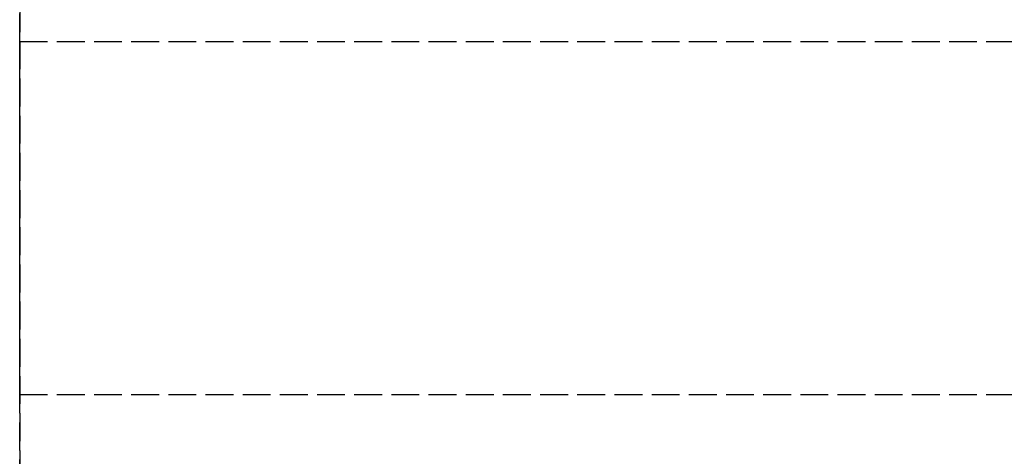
# Model space of a CAD drawing. Header units: millimetres. Extents: x 0 to 2050, y -94 to 94.
# Tile 6 of 12: x 0 to 53, y 22 to 45. Entities that reach past the tile are written whole.
import ezdxf

# ---------------------------------------------------------------- set-up
doc = ezdxf.new("R2010")
doc.units = ezdxf.units.MM
doc.header["$LTSCALE"] = 10
doc.linetypes.add('ALLCAD_Strich', pattern=[0.2, 0.15, -0.05])
doc.layers.add('BESCH_KONT_sich_schn_grun_2d', color=10, linetype='Continuous')
doc.layers.add('BESCH_KONT_sich_schn_seit_2d', color=160, linetype='Continuous')

msp = doc.modelspace()

# ---------------------------------------------------------------- linework, layer by layer
at = {"layer": 'BESCH_KONT_sich_schn_grun_2d', "linetype": 'ALLCAD_Strich'}
for p, q in [((0, 94), (0, -94)), ((0, 44), (2050, 44)), ((0, 25), (2050, 25))]:
    msp.add_line(p, q, dxfattribs=at)
at = {"layer": 'BESCH_KONT_sich_schn_seit_2d', "linetype": 'ALLCAD_Strich'}
for p, q in [((0, -94, 2360), (0, 94, 2360)), ((0, 94, 2410), (0, -94, 2410)), ((0, 44), (0, 44, 2312.5)), ((0, 44), (0, 25)), ((0, 44, 2312.5), (0, 44, 2360)), ((0, 25, 2312.5), (0, 44, 2312.5)), ((0, 44, 2360), (0, 25, 2360)), ((0, 25), (0, 25, 2312.5)), ((0, 25, 2360), (0, 25, 2312.5))]:
    msp.add_line(p, q, dxfattribs=at)

doc.saveas('drawing.dxf')
